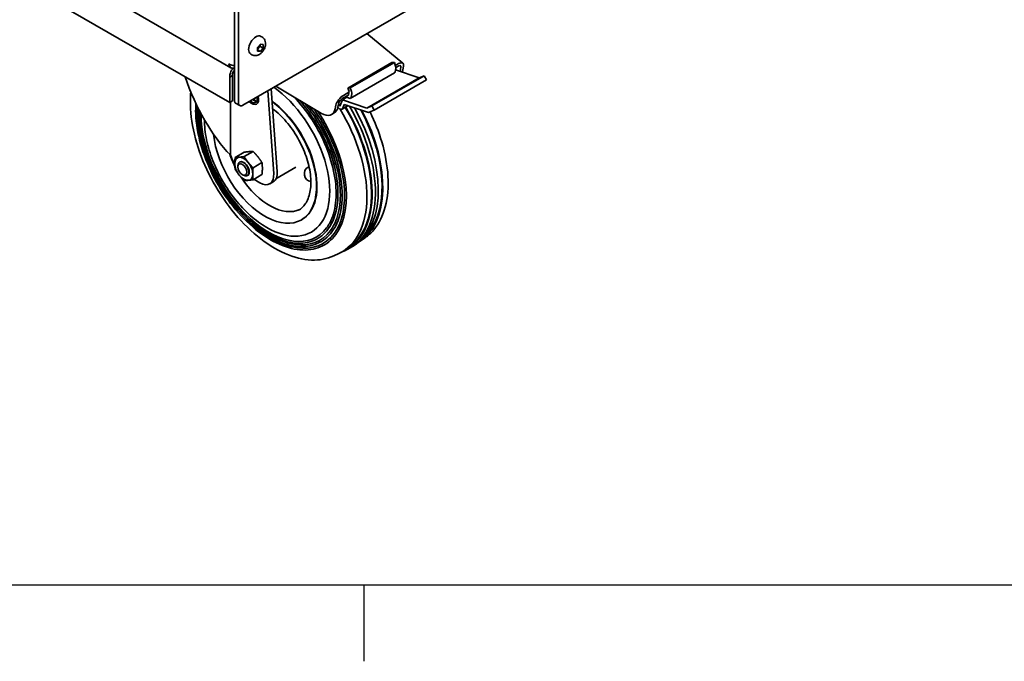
# Model space of a CAD drawing. Header units: millimetres. Extents: x 0 to 5940, y 0 to 4200.
# Tile 2 of 26: x 566 to 1071, y 61 to 390. Entities that reach past the tile are written whole.
import ezdxf

# ---------------------------------------------------------------- set-up
doc = ezdxf.new("R2010")
doc.units = ezdxf.units.MM
doc.header["$LTSCALE"] = 10
doc.layers.get('0').update_dxf_attribs({"lineweight": 25})
doc.layers.add('Geometria schizzo (ISO)', color=7, linetype='Continuous', lineweight=25)
doc.layers.add('Spigoli visibili(ISO)', color=7, linetype='Continuous', lineweight=35)

# ---------------------------------------------------------------- blocks, each defined once
blk = doc.blocks.new('Bordi Bordo di default')
at = {"layer": 'Geometria schizzo (ISO)'}
blk.add_line((74.25, 10), (74.25, 6.1), dxfattribs=at)
at = {"layer": 'Geometria schizzo (ISO)', "flags": 128}
blk.add_lwpolyline([(10, 10), (10, 410), (584, 410), (584, 10), (10, 10)], dxfattribs=at)

msp = doc.modelspace()

# ---------------------------------------------------------------- linework, layer by layer
at = {"layer": 'Spigoli visibili(ISO)'}
for p, q in [((676.099, 650.032), (676.099, 348.745)), ((678.22, 347.52), (678.22, 648.808)), ((673.684, 347.69), (240.107, 598.016)), ((1029.652, 547.97), (680.341, 346.296)), ((417.919, 513.599), (674.306, 365.574)), ((690.207, 381.363), (689.684, 381.665)), ((762.46, 367.946), (744.061, 383.085)), ((687.978, 375.898), (689.392, 377.657)), ((687.978, 374.012), (687.978, 375.898)), ((689.392, 373.886), (687.978, 374.702)), ((689.392, 373.886), (687.978, 374.012)), ((689.336, 376.494), (690.806, 375.645)), ((689.392, 377.657), (690.806, 377.531)), ((690.806, 375.645), (689.392, 373.886)), ((690.806, 377.531), (690.806, 375.645)), ((684.957, 372.27), (684.434, 372.572)), ((756.857, 368.23), (734.23, 355.166)), ((758.111, 368.261), (735.484, 355.197)), ((756.857, 368.23), (758.111, 368.261)), ((758.111, 368.261), (758.765, 366.435)), ((758.892, 365.255), (758.51, 363.482)), ((758.651, 366.753), (760.263, 367.683)), ((758.744, 364.57), (770.89, 360.382)), ((760.322, 366.46), (758.924, 365.652)), ((761.018, 363.786), (761.442, 365.849)), ((762.783, 366.308), (762.419, 364.543)), ((675.099, 361.57), (673.684, 360.754)), ((673.684, 360.754), (673.684, 347.69)), ((675.099, 361.57), (675.099, 348.506)), ((735.501, 349.836), (758.129, 362.9)), ((770.89, 360.382), (744.02, 344.869)), ((773.427, 361.499), (746.556, 345.986)), ((774.595, 359.293), (747.725, 343.779)), ((770.89, 360.382), (773.427, 361.499)), ((773.427, 361.499), (774.595, 359.293)), ((693.135, 353.682), (696.219, 311.306)), ((697.986, 312.327), (694.903, 354.703)), ((697.343, 356.112), (720.731, 342.137)), ((734.23, 355.166), (735.484, 355.197)), ((734.88, 353.343), (734.23, 355.166)), ((735.484, 355.197), (736.137, 353.372)), ((675.099, 348.506), (673.684, 347.69)), ((685.835, 348.929), (685.561, 349.309)), ((685.977, 349.011), (685.702, 349.391)), ((685.977, 349.011), (685.835, 348.929)), ((687.068, 348.217), (685.835, 348.929)), ((686.866, 348.497), (685.977, 349.011)), ((686.069, 349.602), (687.068, 348.217)), ((730.225, 345.883), (731.526, 349.177)), ((734.513, 351.559), (731.331, 349.722)), ((733.79, 350.484), (731.526, 349.177)), ((731.526, 349.177), (744.02, 344.869)), ((731.978, 351.353), (734.807, 352.986)), ((734.066, 350.257), (733.321, 350.87)), ((734.066, 350.257), (735.412, 349.793)), ((734.513, 351.559), (734.807, 352.986)), ((734.807, 352.986), (734.88, 353.343)), ((736.264, 352.191), (735.882, 350.418)), ((674.028, 320.793), (674.028, 347.888)), ((676.72, 347.372), (678.841, 346.147)), ((686.987, 347.751), (687.128, 347.833)), ((727.771, 344.538), (728.135, 346.304)), ((729.623, 347.478), (729.185, 345.355)), ((729.54, 347.079), (730.225, 345.883)), ((731.269, 344.307), (734.388, 346.108)), ((732.432, 346.782), (731.628, 344.745)), ((744.276, 342.698), (732.432, 346.782)), ((744.02, 344.869), (746.556, 345.986)), ((747.725, 343.779), (745.26, 342.694)), ((746.556, 345.986), (747.725, 343.779)), ((725.855, 341.569), (727.269, 342.386)), ((675.174, 318.173), (674.028, 320.793)), ((676.466, 319.566), (681.035, 322.203)), ((681.062, 319.976), (685.631, 322.614)), ((677.878, 314.65), (677.878, 315.276)), ((678.707, 317.107), (678.872, 317.202)), ((685.658, 314.258), (690.227, 316.896)), ((707.586, 314.497), (697.393, 308.612)), ((680.164, 310.69), (680.707, 310.377)), ((682.707, 310.179), (682.872, 310.274)), ((685.658, 308.13), (690.227, 310.768)), ((689.175, 306.495), (686, 308.328)), ((694.175, 305.999), (695.942, 307.02)), ((710.671, 287.641), (710.44, 287.508)), ((743.119, 278.337), (740.818, 276.731)), ((738.472, 275.094), (736.963, 274.042)), ((727.075, 269.074), (729.616, 270.264)), ((732.207, 271.477), (733.873, 272.258))]:
    msp.add_line(p, q, dxfattribs=at)
msp.add_arc((715.911, 311.103), 4, 120, 261.05873, dxfattribs=at)
for centre, major_axis, ratio, start_param, end_param in [((687.059, 377.118), (-2.625, -4.547), 0.5773503, 3.1415927, 6.2831853), ((757.511, 366.405), (1, -1.732), 0.5773503, 0.5676867, 1.2658184), ((759.601, 364.471), (2.859, 3.475), 0.4446959, 5.5826942, 7.1534906), ((760.028, 365.032), (1.271, 1.544), 0.4446959, 5.5826942, 7.1534906), ((755.503, 370.234), (-5, 8.66), 0.5773503, 3.5483983, 3.7175513), ((678.043, 364.275), (-21.768, 54.134), 0.4581711, 1.4498686, 2.299304), ((757.129, 364.632), (1, -1.732), 0.5773503, 0, 0.5676867), ((692.813, 320.632), (22.738, -39.383), 0.5773503, 5.359925, 8.5302089), ((678.22, 349.97), (-1.5, -2.598), 0.5773503, 5.4977871, 6.2831853), ((684.987, 351.215), (2.5, -4.33), 0.5773503, 5.1103012, 7.4560694), ((684.987, 351.215), (2, -3.464), 0.5773503, 5.2180298, 7.3483408), ((686.118, 351.297), (0.75, -1.299), 0.5773503, 6.0054004, 6.5609703), ((686.26, 351.378), (0.75, -1.299), 0.5773503, 6.0054004, 6.1887642), ((685.128, 351.297), (2, -3.464), 0.5773503, 0, 1.0651555), ((691.921, 320.117), (18.75, -32.476), 0.5773503, 0, 2.2263508), ((693.899, 321.259), (24.967, -43.244), 0.5773503, 0.2459485, 1.8997126), ((731.317, 348.141), (2.859, 3.475), 0.4446959, 0.8703053, 2.4411016), ((731.037, 348.294), (1.271, 1.544), 0.4446959, 0.8703053, 2.4411016), ((734.501, 351.568), (1, -1.732), 0.5773503, 6.197121, 6.850872), ((734.883, 353.341), (1, -1.732), 0.5773503, 0.5676867, 1.2658184), ((694.774, 321.764), (26.764, -46.356), 0.5773503, 3.8739632, 6.5291338), ((694.221, 321.445), (25.629, -44.391), 0.5773503, 3.8910341, 6.5291338), ((691.69, 319.984), (18.75, -32.476), 0.5773503, 4.0484929, 8.499875), ((680.341, 348.745), (-1.5, -2.598), 0.5773503, 5.4977871, 7.0685835), ((685.128, 351.297), (2.5, -4.33), 0.5773503, 5.1103012, 6.2548973), ((694.451, 321.578), (26.102, -45.21), 0.5773503, 0.2459485, 1.7850542), ((695.004, 321.897), (27.236, -47.175), 0.5773503, 0.2459485, 1.6961825), ((720.855, 350.229), (5, -8.66), 0.5773503, 5.4803339, 6.859144), ((722.269, 351.046), (5, -8.66), 0.5773503, 0, 0.5759587), ((730.169, 346.212), (1.1, -1.905), 0.5773503, 4.8174066, 6.7130038), ((700.14, 324.863), (31.049, -53.778), 0.5773503, 6.2337194, 7.8834611), ((702.615, 326.292), (31.171, -53.99), 0.5773503, 6.1940206, 7.874426), ((702.615, 326.292), (30.921, -53.556), 0.5773503, 0.0119043, 1.5914064), ((704.206, 327.21), (31.25, -54.127), 0.5773503, 6.2337194, 7.8652596), ((705.797, 328.129), (31.171, -53.99), 0.5773503, 0.0494659, 1.5499537), ((708.272, 329.558), (31.049, -53.778), 0.5773503, 0.0096889, 1.5009296), ((708.272, 329.558), (30.798, -53.344), 0.5773503, 0.1116735, 1.50556), ((693.669, 321.126), (24.494, -42.426), 0.5773503, 3.9078182, 6.5291338), ((692.813, 320.632), (-22.738, 39.383), 0.5773503, 0.791689, 0.9232603), ((743.857, 345.342), (1.5, -2.598), 0.5773503, 5.6965393, 6.2201381), ((694.13, 321.393), (-16.25, 28.146), 0.5773503, 1.2558409, 1.4698731), ((681.034, 319.36), (5, -8.66), 0.5773503, 4.5209653, 4.7600787), ((680.872, 313.738), (-3.25, 5.629), 0.5773503, 6.0213859, 7.0685835), ((680.872, 313.738), (-3.25, 5.629), 0.5773503, 4.9741884, 6.0213859), ((680.872, 313.738), (3.25, -5.629), 0.5773503, 3.9269908, 4.9741884), ((680.707, 313.643), (2, -3.464), 0.5773503, 5.4977871, 10.2101761), ((680.872, 313.738), (2, -3.464), 0.5773503, 0, 3.1415927), ((680.872, 313.738), (-3.25, 5.629), 0.5773503, 3.9269908, 4.9741884), ((715.911, 311.103), (-2, 3.464), 0.5773503, 6.0765549, 6.2831853), ((680.872, 313.738), (3.25, -5.629), 0.5773503, 4.9741884, 6.0213859), ((694.13, 321.393), (16.25, -28.146), 0.5773503, 4.808078, 6.2397193), ((680.872, 313.738), (3.25, -5.629), 0.5773503, 6.0213859, 7.0685835), ((689.175, 314.66), (5, -8.66), 0.5773503, 5.4977871, 7.1560746), ((690.942, 315.68), (5, -8.66), 0.5773503, 0, 0.8728893)]:
    msp.add_ellipse(centre, major_axis=major_axis, ratio=ratio, start_param=start_param, end_param=end_param, dxfattribs=at)
msp.add_ellipse((680.164, 313.33), major_axis=(1.617, -2.8), ratio=0.5773503, dxfattribs=at)
for points, knots in [([(690.207, 381.363), (690.547, 381.167), (690.851, 380.911), (691.363, 380.321), (691.563, 379.985), (691.882, 379.237), (691.975, 378.827), (692.073, 377.908), (692.04, 377.408), (691.85, 376.359), (691.668, 375.817), (691.185, 374.787), (690.883, 374.3), (690.165, 373.409), (689.751, 373.004), (688.802, 372.334), (688.269, 372.059), (687.175, 371.799), (686.655, 371.76), (685.72, 371.921), (685.32, 372.06), (684.957, 372.27)], [5.4977871, 5.4977871, 5.4977871, 5.4977871, 5.6945788, 5.6945788, 5.9068132, 5.9068132, 6.1678666, 6.1678666, 6.5132861, 6.5132861, 6.9216212, 6.9216212, 7.331782, 7.331782, 7.7432918, 7.7432918, 8.1401715, 8.1401715, 8.4295578, 8.4295578, 8.6393798, 8.6393798, 8.6393798, 8.6393798]), ([(673.27, 367.525), (673.354, 366.436), (673.898, 365.627), (674.717, 365.403), (675.13, 365.29), (675.607, 365.32), (676.099, 365.484)], [0, 0, 0, 0, 0.9551001, 0.9551001, 0.9551001, 1.4364695, 1.4364695, 1.4364695, 1.4364695]), ([(676.098, 366.611), (675.872, 366.627), (675.646, 366.655), (675.423, 366.694), (674.614, 366.836), (673.851, 367.127), (673.27, 367.525)], [0.78539816, 0.78539816, 0.78539816, 0.78539816, 0.95510012, 0.95510012, 0.95510012, 1.57079633, 1.57079633, 1.57079633, 1.57079633]), ([(675.463, 365.342), (674.884, 364.741), (674.363, 363.916), (674.041, 363.033), (673.76, 362.261), (673.63, 361.455), (673.684, 360.754)], [0.2512536, 0.2512536, 0.2512536, 0.2512536, 0.9551001, 0.9551001, 0.9551001, 1.5707963, 1.5707963, 1.5707963, 1.5707963]), ([(676.099, 364.259), (675.663, 363.892), (675.241, 363.149), (675.116, 362.4), (675.067, 362.114), (675.06, 361.829), (675.099, 361.57)], [0, 0, 0, 0, 1.1358119, 1.1358119, 1.1358119, 1.5707963, 1.5707963, 1.5707963, 1.5707963]), ([(727.075, 269.074), (723.61, 267.451), (719.69, 266.725), (711.218, 267.075), (706.642, 268.229), (697.284, 272.34), (692.497, 275.351), (683.276, 282.899), (678.844, 287.438), (670.779, 297.565), (667.146, 303.149), (661.029, 314.81), (658.546, 320.885), (654.977, 332.937), (653.894, 338.912), (653.413, 347.509), (653.46, 350.381), (653.723, 353.119)], [3.9764567, 3.9764567, 3.9764567, 3.9764567, 4.277782, 4.277782, 4.5934559, 4.5934559, 4.9183282, 4.9183282, 5.2435514, 5.2435514, 5.567882, 5.567882, 5.8919772, 5.8919772, 6.2166464, 6.2166464, 6.3878016, 6.3878016, 6.3878016, 6.3878016]), ([(706.749, 350.491), (707.069, 350.154), (707.387, 349.813), (711.07, 345.783), (714.197, 341.611), (719.655, 332.713), (721.984, 327.987), (725.606, 318.465), (726.898, 313.671), (728.318, 304.506), (728.446, 300.137), (727.537, 292.267), (726.5, 288.769), (724.473, 285.003), (723.953, 284.183), (723.39, 283.421)], [1.9617608, 1.9617608, 1.9617608, 1.9617608, 1.991632, 1.991632, 2.3102216, 2.3102216, 2.6289702, 2.6289702, 2.9476295, 2.9476295, 3.2659998, 3.2659998, 3.584419, 3.584419, 3.6810423, 3.6810423, 3.6810423, 3.6810423]), ([(728.052, 279.971), (725.93, 277.103), (723.229, 274.942), (716.988, 272.298), (713.461, 271.802), (705.886, 272.48), (701.831, 273.679), (693.61, 277.661), (689.445, 280.455), (681.441, 287.349), (677.605, 291.447), (670.647, 300.53), (667.527, 305.513), (662.314, 315.861), (660.222, 321.225), (657.278, 331.798), (656.427, 337.006), (656.173, 343.723), (656.199, 345.525), (656.321, 347.264)], [3.6810423, 3.6810423, 3.6810423, 3.6810423, 3.99815, 3.99815, 4.3127112, 4.3127112, 4.6320707, 4.6320707, 4.9535565, 4.9535565, 5.2749928, 5.2749928, 5.5961858, 5.5961858, 5.9173341, 5.9173341, 6.2386609, 6.2386609, 6.3608094, 6.3608094, 6.3608094, 6.3608094]), ([(726.123, 281.398), (724.089, 278.65), (721.499, 276.578), (715.517, 274.042), (712.138, 273.565), (704.88, 274.212), (700.993, 275.359), (693.114, 279.172), (689.121, 281.848), (681.45, 288.453), (677.772, 292.38), (671.103, 301.084), (668.112, 305.858), (663.115, 315.775), (661.109, 320.915), (658.286, 331.049), (657.47, 336.041), (657.236, 342.241), (657.246, 343.74), (657.326, 345.196)], [3.6810423, 3.6810423, 3.6810423, 3.6810423, 3.9980243, 3.9980243, 4.3123532, 4.3123532, 4.631678, 4.631678, 4.9532274, 4.9532274, 5.2747267, 5.2747267, 5.595972, 5.595972, 5.9171706, 5.9171706, 6.2385552, 6.2385552, 6.344244, 6.344244, 6.344244, 6.344244]), ([(695.636, 344.626), (695.988, 344.357), (696.34, 344.08), (699.057, 341.859), (701.361, 339.526), (705.608, 334.283), (707.548, 331.371), (710.855, 325.273), (712.22, 322.087), (714.234, 315.78), (714.884, 312.661), (715.417, 306.824), (715.303, 304.108), (714.364, 299.341), (713.537, 297.3), (711.481, 294.295), (710.329, 293.217), (709.001, 292.451)], [1.7292668, 1.7292668, 1.7292668, 1.7292668, 1.775559, 1.775559, 2.0883639, 2.0883639, 2.4024621, 2.4024621, 2.7169466, 2.7169466, 3.0307302, 3.0307302, 3.3431378, 3.3431378, 3.6569118, 3.6569118, 3.9269908, 3.9269908, 3.9269908, 3.9269908]), ([(712.244, 347.208), (714.507, 344.392), (716.629, 341.374), (721.417, 333.568), (723.853, 328.623), (727.642, 318.66), (728.994, 313.643), (730.478, 304.053), (730.612, 299.481), (729.658, 291.244), (728.572, 287.583), (726.449, 283.645), (725.907, 282.788), (725.319, 281.993)], [2.0946567, 2.0946567, 2.0946567, 2.0946567, 2.310273, 2.310273, 2.6290766, 2.6290766, 2.9477948, 2.9477948, 3.2662369, 3.2662369, 3.5847271, 3.5847271, 3.6810423, 3.6810423, 3.6810423, 3.6810423]), ([(716.731, 344.527), (717.939, 342.829), (719.097, 341.078), (723.178, 334.423), (725.722, 329.259), (729.679, 318.855), (731.09, 313.616), (732.639, 303.6), (732.777, 298.825), (731.78, 290.222), (730.644, 286.397), (728.426, 282.286), (727.861, 281.394), (727.248, 280.566)], [2.192841, 2.192841, 2.192841, 2.192841, 2.3103198, 2.3103198, 2.6291739, 2.6291739, 2.9479461, 2.9479461, 3.2664538, 3.2664538, 3.5850091, 3.5850091, 3.6810423, 3.6810423, 3.6810423, 3.6810423]), ([(724.193, 282.826), (722.247, 280.196), (719.769, 278.213), (714.047, 275.785), (710.815, 275.328), (703.874, 275.943), (700.156, 277.038), (692.618, 280.682), (688.798, 283.242), (681.458, 289.558), (677.94, 293.313), (671.559, 301.637), (668.697, 306.204), (663.916, 315.689), (661.997, 320.606), (659.295, 330.3), (658.514, 335.076), (658.297, 340.784), (658.297, 342.004), (658.345, 343.195)], [3.6810423, 3.6810423, 3.6810423, 3.6810423, 3.9978872, 3.9978872, 4.311963, 4.311963, 4.6312494, 4.6312494, 4.9528681, 4.9528681, 5.2744361, 5.2744361, 5.5957386, 5.5957386, 5.9169919, 5.9169919, 6.2384396, 6.2384396, 6.3280122, 6.3280122, 6.3280122, 6.3280122]), ([(745.634, 342.859), (748.097, 337.829), (750.128, 332.652), (753.435, 321.483), (754.518, 315.508), (755.148, 304.235), (754.692, 298.939), (752.223, 289.604), (750.22, 285.55), (746.195, 280.802), (744.728, 279.459), (743.119, 278.337)], [2.4738281, 2.4738281, 2.4738281, 2.4738281, 2.7503845, 2.7503845, 3.0750538, 3.0750538, 3.4005556, 3.4005556, 3.72308, 3.72308, 3.8775249, 3.8775249, 3.8775249, 3.8775249]), ([(688.394, 286.406), (685.548, 288.505), (682.817, 290.952), (677.689, 296.394), (675.293, 299.389), (670.948, 305.759), (669, 309.133), (665.656, 316.081), (664.261, 319.654), (662.111, 326.816), (661.357, 330.404), (660.962, 333.919)], [4.8502511, 4.8502511, 4.8502511, 4.8502511, 5.1092655, 5.1092655, 5.3682799, 5.3682799, 5.6272943, 5.6272943, 5.8863087, 5.8863087, 6.1453231, 6.1453231, 6.1453231, 6.1453231])]:
    msp.add_open_spline(points, degree=3, knots=knots, dxfattribs=at)
for points, weights in [([(687.978, 374.853), (688.435, 375.784), (689.336, 376.494)], [1.01523736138, 1.14666441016, 1]), ([(689.336, 376.494), (689.22, 377.024), (689.21, 377.431)], [1, 1.07039454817, 1.07672477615]), ([(676.466, 319.566), (676.275, 317.814), (676.275, 316.392)], [3.05995807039, 3.29664665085, 3.29664665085]), ([(678.573, 319.661), (677.507, 319.566), (676.466, 319.566)], [3.29664665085, 3.29664665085, 3.05995807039]), ([(681.062, 319.976), (679.64, 319.756), (678.573, 319.661)], [3.05995807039, 3.29664665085, 3.29664665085]), ([(681.035, 322.203), (682.457, 322.423), (683.523, 322.519)], [3.0599580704, 3.29664665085, 3.29664665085]), ([(683.17, 317.007), (682.103, 318.334), (681.062, 319.976)], [3.29664665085, 3.29664665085, 3.05995807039]), ([(683.523, 322.519), (684.59, 322.614), (685.631, 322.614)], [3.29664665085, 3.29664665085, 3.0599580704]), ([(685.631, 322.614), (687.053, 321.192), (688.119, 319.865)], [3.0599580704, 3.29664665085, 3.29664665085]), ([(688.119, 319.865), (689.186, 318.538), (690.227, 316.896)], [3.29664665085, 3.29664665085, 3.0599580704]), ([(676.275, 316.392), (676.275, 314.969), (676.466, 313.437)], [3.29664665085, 3.29664665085, 3.05995807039]), ([(676.466, 313.437), (677.507, 311.795), (678.573, 310.469)], [3.05995807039, 3.29664665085, 3.29664665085]), ([(685.658, 314.258), (684.236, 315.681), (683.17, 317.007)], [3.05995807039, 3.29664665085, 3.29664665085]), ([(685.658, 314.258), (685.468, 312.506), (685.468, 311.084)], [3.05995807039, 3.29664665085, 3.29664665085]), ([(690.227, 316.896), (690.417, 315.364), (690.417, 313.942)], [3.0599580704, 3.29664665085, 3.29664665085]), ([(690.417, 313.942), (690.417, 312.52), (690.227, 310.768)], [3.29664665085, 3.29664665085, 3.0599580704]), ([(678.573, 310.469), (679.64, 309.142), (681.062, 307.72)], [3.29664665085, 3.29664665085, 3.05995807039]), ([(683.17, 307.815), (684.236, 307.91), (685.658, 308.13)], [3.29664665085, 3.29664665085, 3.05995807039]), ([(685.468, 311.084), (685.468, 309.662), (685.658, 308.13)], [3.29664665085, 3.29664665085, 3.05995807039]), ([(681.062, 307.72), (682.103, 307.72), (683.17, 307.815)], [3.05995807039, 3.29664665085, 3.29664665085])]:
    msp.add_rational_spline(points, weights, degree=2, dxfattribs=at)

# ---------------------------------------------------------------- block references
at = {"xscale": 10, "yscale": 10, "zscale": 10}
msp.add_blockref('Bordi Bordo di default', (0, 0), dxfattribs=at)

doc.saveas('drawing.dxf')
